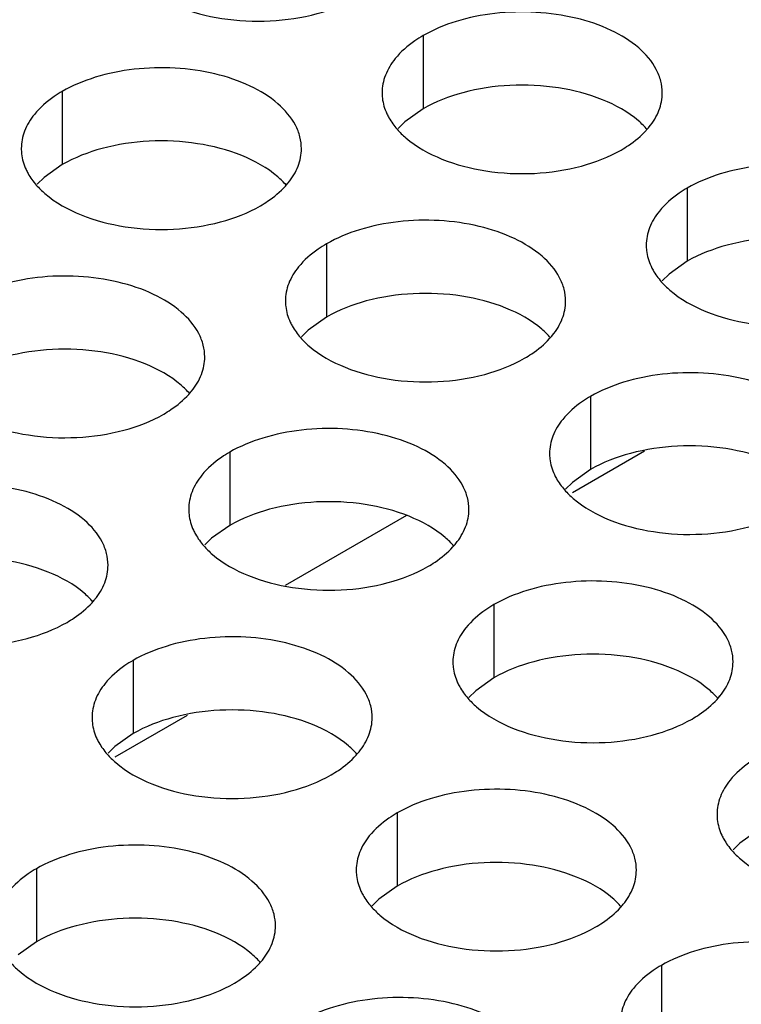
# Model space of a CAD drawing. Header units: inches. Extents: x 0 to 34, y 0 to 22.
# Tile 56 of 164: x 16.592 to 16.721, y 19.571 to 19.747. Entities that reach past the tile are written whole.
import ezdxf

# ---------------------------------------------------------------- set-up
doc = ezdxf.new("R2010")
doc.units = ezdxf.units.IN
doc.header["$LTSCALE"] = 1.87
doc.header["$MEASUREMENT"] = 0
doc.layers.get('0').update_dxf_attribs({"linetype": 'CONTINUOUS'})
doc.layers.add('02___PRT_ALL_AXES', color=7, linetype='CONTINUOUS')

msp = doc.modelspace()

# ---------------------------------------------------------------- linework, layer by layer
at = {"color": 7, "linetype": 'CONTINUOUS'}
for p, q in [((16.70356, 19.6696), (16.69067, 19.66216)), ((16.62191, 19.62246), (16.60902, 19.61502))]:
    msp.add_line(p, q, dxfattribs=at)
at = {"color": 3, "linetype": 'CONTINUOUS'}
msp.add_line((16.66105, 19.65812), (16.63943, 19.64564), dxfattribs=at)
at = {"layer": '02___PRT_ALL_AXES', "color": 7, "linetype": 'CONTINUOUS'}
for p, q in [((16.66403, 19.7438), (16.66403, 19.73073)), ((16.59964, 19.73384), (16.59964, 19.72077)), ((16.66403, 19.73073), (16.66078, 19.72842)), ((16.66078, 19.72842), (16.65957, 19.72723)), ((16.59964, 19.72077), (16.59638, 19.71846)), ((16.59638, 19.71846), (16.59517, 19.71726)), ((16.71117, 19.71658), (16.71117, 19.70352)), ((16.64678, 19.70662), (16.64678, 19.69355)), ((16.71117, 19.70352), (16.70792, 19.7012)), ((16.70792, 19.7012), (16.70671, 19.70001)), ((16.64678, 19.69355), (16.64352, 19.69124)), ((16.64352, 19.69124), (16.64231, 19.69005)), ((16.69392, 19.6794), (16.69392, 19.66634)), ((16.62952, 19.66944), (16.62952, 19.65637)), ((16.69392, 19.66634), (16.69066, 19.66402)), ((16.69066, 19.66402), (16.68945, 19.66283)), ((16.62952, 19.65637), (16.62627, 19.65406)), ((16.62627, 19.65406), (16.62506, 19.65287)), ((16.67666, 19.64222), (16.67666, 19.62915)), ((16.61227, 19.63226), (16.61227, 19.61919)), ((16.67666, 19.62915), (16.67341, 19.62684)), ((16.67341, 19.62684), (16.6722, 19.62565)), ((16.61227, 19.61919), (16.60901, 19.61688)), ((16.60901, 19.61688), (16.6078, 19.61568)), ((16.65941, 19.60504), (16.65941, 19.59197)), ((16.7238, 19.60194), (16.72055, 19.59962)), ((16.72055, 19.59962), (16.71934, 19.59843)), ((16.59501, 19.59507), (16.59501, 19.58201)), ((16.65941, 19.59197), (16.65615, 19.58966)), ((16.65615, 19.58966), (16.65494, 19.58847)), ((16.59501, 19.58201), (16.59176, 19.57969)), ((16.70655, 19.57782), (16.70655, 19.56476))]:
    msp.add_line(p, q, dxfattribs=at)
at = {"layer": '02___PRT_ALL_AXES', "color": 3, "linetype": 'CONTINUOUS'}
for centre in [(16.69377, 19.73607), (16.62937, 19.72611), (16.67651, 19.69889), (16.61212, 19.68893), (16.65926, 19.66171), (16.59486, 19.65174), (16.7064, 19.63449), (16.642, 19.62453), (16.68915, 19.59731), (16.62475, 19.58734)]:
    msp.add_arc(centre, 0.01363, 317.6963, 321.0163, dxfattribs=at)
for points, knots in [([(16.62023, 19.74899), (16.62275, 19.74797), (16.62823, 19.74656), (16.6367, 19.74615), (16.64494, 19.74737), (16.65003, 19.74932), (16.65225, 19.7506)], [0, 0, 0, 0, 0.247189, 0.509885, 0.767301, 1, 1, 1, 1]), ([(16.70671, 19.73358), (16.70671, 19.73429), (16.70652, 19.73575), (16.70537, 19.73866), (16.70245, 19.74202), (16.69743, 19.74507), (16.69116, 19.74717), (16.68413, 19.74816), (16.6769, 19.74796), (16.67007, 19.7466), (16.66588, 19.74487), (16.66403, 19.7438)], [0, 0, 0, 0, 0.042883, 0.087524, 0.186914, 0.304219, 0.43794, 0.582356, 0.729558, 0.871282, 1, 1, 1, 1]), ([(16.66403, 19.7438), (16.66353, 19.74351), (16.66171, 19.74236), (16.66004, 19.74092), (16.65905, 19.73969)], [0, 0, 0, 0, 0.268123, 1, 1, 1, 1]), ([(16.65905, 19.73969), (16.65833, 19.7388), (16.65715, 19.73688), (16.65671, 19.73466), (16.65671, 19.7336)], [0, 0, 0, 0, 0.520681, 1, 1, 1, 1]), ([(16.64231, 19.72362), (16.64231, 19.72433), (16.64213, 19.72579), (16.64097, 19.7287), (16.63805, 19.73206), (16.63303, 19.73511), (16.62676, 19.73721), (16.61974, 19.7382), (16.61251, 19.738), (16.60568, 19.73663), (16.60149, 19.7349), (16.59964, 19.73384)], [0, 0, 0, 0, 0.042883, 0.087524, 0.186914, 0.304219, 0.43794, 0.582356, 0.729558, 0.871282, 1, 1, 1, 1]), ([(16.59964, 19.73384), (16.59914, 19.73355), (16.59731, 19.7324), (16.59565, 19.73096), (16.59466, 19.72973)], [0, 0, 0, 0, 0.268123, 1, 1, 1, 1]), ([(16.65671, 19.7336), (16.65671, 19.73329), (16.65678, 19.732), (16.65715, 19.73074), (16.65756, 19.72986)], [0, 0, 0, 0, 0.245663, 1, 1, 1, 1]), ([(16.70437, 19.72749), (16.70509, 19.72838), (16.70627, 19.7303), (16.70671, 19.73252), (16.70671, 19.73358)], [0, 0, 0, 0, 0.520681, 1, 1, 1, 1]), ([(16.59466, 19.72973), (16.59393, 19.72884), (16.59276, 19.72692), (16.59232, 19.7247), (16.59232, 19.72364)], [0, 0, 0, 0, 0.520681, 1, 1, 1, 1]), ([(16.65756, 19.72986), (16.65767, 19.72961), (16.65818, 19.72863), (16.65884, 19.72772), (16.65939, 19.72709)], [0, 0, 0, 0, 0.240409, 1, 1, 1, 1]), ([(16.65939, 19.72709), (16.65987, 19.72654), (16.66218, 19.72428), (16.66507, 19.7227), (16.66737, 19.72177)], [0, 0, 0, 0, 0.226307, 1, 1, 1, 1]), ([(16.69939, 19.72338), (16.69982, 19.72364), (16.70143, 19.72464), (16.70292, 19.72586), (16.70385, 19.72689)], [0, 0, 0, 0, 0.265362, 1, 1, 1, 1]), ([(16.59232, 19.72364), (16.59232, 19.72332), (16.59239, 19.72204), (16.59276, 19.72077), (16.59317, 19.71989)], [0, 0, 0, 0, 0.245663, 1, 1, 1, 1]), ([(16.63997, 19.71753), (16.6407, 19.71842), (16.64187, 19.72034), (16.64231, 19.72256), (16.64231, 19.72362)], [0, 0, 0, 0, 0.520681, 1, 1, 1, 1]), ([(16.66737, 19.72177), (16.66989, 19.72075), (16.67537, 19.71934), (16.68384, 19.71893), (16.69208, 19.72015), (16.69717, 19.72211), (16.69939, 19.72338)], [0, 0, 0, 0, 0.247189, 0.509885, 0.767301, 1, 1, 1, 1]), ([(16.59317, 19.71989), (16.59328, 19.71965), (16.59379, 19.71866), (16.59444, 19.71776), (16.595, 19.71712)], [0, 0, 0, 0, 0.240409, 1, 1, 1, 1]), ([(16.75385, 19.70636), (16.75385, 19.70708), (16.75366, 19.70853), (16.75251, 19.71145), (16.74959, 19.71481), (16.74457, 19.71786), (16.7383, 19.71996), (16.73127, 19.72094), (16.72405, 19.72075), (16.71721, 19.71938), (16.71302, 19.71765), (16.71117, 19.71658)], [0, 0, 0, 0, 0.042883, 0.087524, 0.186914, 0.304219, 0.43794, 0.582356, 0.729558, 0.871282, 1, 1, 1, 1]), ([(16.595, 19.71712), (16.59548, 19.71658), (16.59778, 19.71432), (16.60067, 19.71274), (16.60298, 19.7118)], [0, 0, 0, 0, 0.226307, 1, 1, 1, 1]), ([(16.63499, 19.71342), (16.63543, 19.71367), (16.63704, 19.71467), (16.63852, 19.7159), (16.63946, 19.71693)], [0, 0, 0, 0, 0.265362, 1, 1, 1, 1]), ([(16.71117, 19.71658), (16.71067, 19.71629), (16.70885, 19.71514), (16.70719, 19.7137), (16.70619, 19.71247)], [0, 0, 0, 0, 0.268123, 1, 1, 1, 1]), ([(16.60298, 19.7118), (16.60549, 19.71079), (16.61098, 19.70938), (16.61945, 19.70897), (16.62768, 19.71019), (16.63278, 19.71214), (16.63499, 19.71342)], [0, 0, 0, 0, 0.247189, 0.509885, 0.767301, 1, 1, 1, 1]), ([(16.70619, 19.71247), (16.70547, 19.71158), (16.70429, 19.70966), (16.70385, 19.70744), (16.70385, 19.70638)], [0, 0, 0, 0, 0.520681, 1, 1, 1, 1]), ([(16.68945, 19.6964), (16.68945, 19.69711), (16.68927, 19.69857), (16.68812, 19.70148), (16.68519, 19.70484), (16.68017, 19.70789), (16.6739, 19.70999), (16.66688, 19.71098), (16.65965, 19.71078), (16.65282, 19.70941), (16.64863, 19.70769), (16.64678, 19.70662)], [0, 0, 0, 0, 0.042883, 0.087524, 0.186914, 0.304219, 0.43794, 0.582356, 0.729558, 0.871282, 1, 1, 1, 1]), ([(16.64678, 19.70662), (16.64628, 19.70633), (16.64445, 19.70518), (16.64279, 19.70374), (16.6418, 19.70251)], [0, 0, 0, 0, 0.268123, 1, 1, 1, 1]), ([(16.70385, 19.70638), (16.70385, 19.70607), (16.70392, 19.70478), (16.70429, 19.70352), (16.7047, 19.70264)], [0, 0, 0, 0, 0.245663, 1, 1, 1, 1]), ([(16.6418, 19.70251), (16.64107, 19.70162), (16.6399, 19.6997), (16.63946, 19.69748), (16.63946, 19.69642)], [0, 0, 0, 0, 0.520681, 1, 1, 1, 1]), ([(16.7047, 19.70264), (16.70481, 19.7024), (16.70532, 19.70141), (16.70598, 19.7005), (16.70653, 19.69987)], [0, 0, 0, 0, 0.240409, 1, 1, 1, 1]), ([(16.62506, 19.68644), (16.62506, 19.68715), (16.62487, 19.68861), (16.62372, 19.69152), (16.6208, 19.69488), (16.61578, 19.69793), (16.60951, 19.70003), (16.60248, 19.70102), (16.59526, 19.70082), (16.58842, 19.69945), (16.58423, 19.69772), (16.58238, 19.69665)], [0, 0, 0, 0, 0.042883, 0.087524, 0.186914, 0.304219, 0.43794, 0.582356, 0.729558, 0.871282, 1, 1, 1, 1]), ([(16.70653, 19.69987), (16.70701, 19.69932), (16.70932, 19.69707), (16.71221, 19.69548), (16.71451, 19.69455)], [0, 0, 0, 0, 0.226307, 1, 1, 1, 1]), ([(16.63946, 19.69642), (16.63946, 19.6961), (16.63953, 19.69482), (16.6399, 19.69355), (16.64031, 19.69267)], [0, 0, 0, 0, 0.245663, 1, 1, 1, 1]), ([(16.68711, 19.69031), (16.68784, 19.6912), (16.68901, 19.69312), (16.68945, 19.69534), (16.68945, 19.6964)], [0, 0, 0, 0, 0.520681, 1, 1, 1, 1]), ([(16.71451, 19.69455), (16.71703, 19.69353), (16.72251, 19.69212), (16.73098, 19.69171), (16.73922, 19.69293), (16.74431, 19.69489), (16.74653, 19.69617)], [0, 0, 0, 0, 0.247189, 0.509885, 0.767301, 1, 1, 1, 1]), ([(16.64031, 19.69267), (16.64042, 19.69243), (16.64093, 19.69145), (16.64158, 19.69054), (16.64214, 19.6899)], [0, 0, 0, 0, 0.240409, 1, 1, 1, 1]), ([(16.64214, 19.6899), (16.64262, 19.68936), (16.64492, 19.6871), (16.64781, 19.68552), (16.65012, 19.68459)], [0, 0, 0, 0, 0.226307, 1, 1, 1, 1]), ([(16.68213, 19.6862), (16.68257, 19.68646), (16.68418, 19.68746), (16.68566, 19.68868), (16.6866, 19.68971)], [0, 0, 0, 0, 0.265362, 1, 1, 1, 1]), ([(16.62272, 19.68035), (16.62344, 19.68124), (16.62462, 19.68316), (16.62506, 19.68538), (16.62506, 19.68644)], [0, 0, 0, 0, 0.520681, 1, 1, 1, 1]), ([(16.65012, 19.68459), (16.65263, 19.68357), (16.65812, 19.68216), (16.66659, 19.68175), (16.67482, 19.68297), (16.67992, 19.68492), (16.68213, 19.6862)], [0, 0, 0, 0, 0.247189, 0.509885, 0.767301, 1, 1, 1, 1]), ([(16.73659, 19.66918), (16.73659, 19.66989), (16.73641, 19.67135), (16.73526, 19.67426), (16.73233, 19.67763), (16.72731, 19.68068), (16.72104, 19.68278), (16.71402, 19.68376), (16.70679, 19.68356), (16.69996, 19.6822), (16.69577, 19.68047), (16.69392, 19.6794)], [0, 0, 0, 0, 0.042883, 0.087524, 0.186914, 0.304219, 0.43794, 0.582356, 0.729558, 0.871282, 1, 1, 1, 1]), ([(16.61774, 19.67624), (16.61817, 19.67649), (16.61978, 19.67749), (16.62127, 19.67872), (16.6222, 19.67975)], [0, 0, 0, 0, 0.265362, 1, 1, 1, 1]), ([(16.69392, 19.6794), (16.69342, 19.67911), (16.69159, 19.67796), (16.68993, 19.67652), (16.68894, 19.67529)], [0, 0, 0, 0, 0.268123, 1, 1, 1, 1]), ([(16.58572, 19.67462), (16.58824, 19.67361), (16.59372, 19.67219), (16.60219, 19.67179), (16.61043, 19.673), (16.61552, 19.67496), (16.61774, 19.67624)], [0, 0, 0, 0, 0.247189, 0.509885, 0.767301, 1, 1, 1, 1]), ([(16.6722, 19.65922), (16.6722, 19.65993), (16.67201, 19.66139), (16.67086, 19.6643), (16.66794, 19.66766), (16.66292, 19.67071), (16.65665, 19.67281), (16.64962, 19.6738), (16.6424, 19.6736), (16.63557, 19.67223), (16.63137, 19.6705), (16.62952, 19.66944)], [0, 0, 0, 0, 0.042883, 0.087524, 0.186914, 0.304219, 0.43794, 0.582356, 0.729558, 0.871282, 1, 1, 1, 1]), ([(16.68894, 19.67529), (16.68822, 19.6744), (16.68704, 19.67248), (16.6866, 19.67026), (16.6866, 19.6692)], [0, 0, 0, 0, 0.520681, 1, 1, 1, 1]), ([(16.62952, 19.66944), (16.62902, 19.66915), (16.6272, 19.668), (16.62554, 19.66656), (16.62454, 19.66533)], [0, 0, 0, 0, 0.268123, 1, 1, 1, 1]), ([(16.6866, 19.6692), (16.6866, 19.66889), (16.68667, 19.6676), (16.68704, 19.66634), (16.68745, 19.66546)], [0, 0, 0, 0, 0.245663, 1, 1, 1, 1]), ([(16.62454, 19.66533), (16.62382, 19.66444), (16.62264, 19.66252), (16.6222, 19.6603), (16.6222, 19.65924)], [0, 0, 0, 0, 0.520681, 1, 1, 1, 1]), ([(16.68745, 19.66546), (16.68756, 19.66521), (16.68807, 19.66423), (16.68873, 19.66332), (16.68928, 19.66269)], [0, 0, 0, 0, 0.240409, 1, 1, 1, 1]), ([(16.6078, 19.64926), (16.6078, 19.64997), (16.60762, 19.65143), (16.60647, 19.65434), (16.60354, 19.6577), (16.59852, 19.66075), (16.59225, 19.66285), (16.58523, 19.66384), (16.578, 19.66364), (16.57117, 19.66227), (16.56698, 19.66054), (16.56513, 19.65947)], [0, 0, 0, 0, 0.042883, 0.087524, 0.186914, 0.304219, 0.43794, 0.582356, 0.729558, 0.871282, 1, 1, 1, 1]), ([(16.68928, 19.66269), (16.68976, 19.66214), (16.69206, 19.65989), (16.69495, 19.6583), (16.69726, 19.65737)], [0, 0, 0, 0, 0.226307, 1, 1, 1, 1]), ([(16.6222, 19.65924), (16.6222, 19.65892), (16.62227, 19.65764), (16.62264, 19.65637), (16.62305, 19.65549)], [0, 0, 0, 0, 0.245663, 1, 1, 1, 1]), ([(16.66986, 19.65313), (16.67058, 19.65402), (16.67176, 19.65594), (16.6722, 19.65816), (16.6722, 19.65922)], [0, 0, 0, 0, 0.520681, 1, 1, 1, 1]), ([(16.69726, 19.65737), (16.69977, 19.65635), (16.70526, 19.65494), (16.71373, 19.65453), (16.72196, 19.65575), (16.72706, 19.65771), (16.72927, 19.65899)], [0, 0, 0, 0, 0.247189, 0.509885, 0.767301, 1, 1, 1, 1]), ([(16.62305, 19.65549), (16.62316, 19.65525), (16.62367, 19.65426), (16.62433, 19.65336), (16.62489, 19.65272)], [0, 0, 0, 0, 0.240409, 1, 1, 1, 1]), ([(16.62489, 19.65272), (16.62536, 19.65218), (16.62767, 19.64992), (16.63056, 19.64834), (16.63286, 19.64741)], [0, 0, 0, 0, 0.226307, 1, 1, 1, 1]), ([(16.66488, 19.64902), (16.66531, 19.64927), (16.66692, 19.65028), (16.66841, 19.6515), (16.66934, 19.65253)], [0, 0, 0, 0, 0.265362, 1, 1, 1, 1]), ([(16.60546, 19.64317), (16.60619, 19.64406), (16.60736, 19.64598), (16.6078, 19.6482), (16.6078, 19.64926)], [0, 0, 0, 0, 0.520681, 1, 1, 1, 1]), ([(16.63286, 19.64741), (16.63538, 19.64639), (16.64086, 19.64498), (16.64933, 19.64457), (16.65757, 19.64579), (16.66266, 19.64774), (16.66488, 19.64902)], [0, 0, 0, 0, 0.247189, 0.509885, 0.767301, 1, 1, 1, 1]), ([(16.71934, 19.632), (16.71934, 19.63271), (16.71915, 19.63417), (16.718, 19.63708), (16.71508, 19.64044), (16.71006, 19.64349), (16.70379, 19.64559), (16.69676, 19.64658), (16.68954, 19.64638), (16.68271, 19.64502), (16.67851, 19.64329), (16.67666, 19.64222)], [0, 0, 0, 0, 0.042883, 0.087524, 0.186914, 0.304219, 0.43794, 0.582356, 0.729558, 0.871282, 1, 1, 1, 1]), ([(16.60048, 19.63906), (16.60092, 19.63931), (16.60253, 19.64031), (16.60401, 19.64154), (16.60495, 19.64257)], [0, 0, 0, 0, 0.265362, 1, 1, 1, 1]), ([(16.67666, 19.64222), (16.67616, 19.64193), (16.67434, 19.64078), (16.67268, 19.63934), (16.67168, 19.63811)], [0, 0, 0, 0, 0.268123, 1, 1, 1, 1]), ([(16.56847, 19.63744), (16.57098, 19.63642), (16.57647, 19.63501), (16.58494, 19.6346), (16.59317, 19.63582), (16.59827, 19.63778), (16.60048, 19.63906)], [0, 0, 0, 0, 0.247189, 0.509885, 0.767301, 1, 1, 1, 1]), ([(16.67168, 19.63811), (16.67096, 19.63722), (16.66979, 19.6353), (16.66934, 19.63308), (16.66934, 19.63202)], [0, 0, 0, 0, 0.520681, 1, 1, 1, 1]), ([(16.65494, 19.62204), (16.65495, 19.62275), (16.65476, 19.62421), (16.65361, 19.62712), (16.65068, 19.63048), (16.64566, 19.63353), (16.63939, 19.63563), (16.63237, 19.63662), (16.62514, 19.63642), (16.61831, 19.63505), (16.61412, 19.63332), (16.61227, 19.63226)], [0, 0, 0, 0, 0.042883, 0.087524, 0.186914, 0.304219, 0.43794, 0.582356, 0.729558, 0.871282, 1, 1, 1, 1]), ([(16.61227, 19.63226), (16.61177, 19.63197), (16.60994, 19.63082), (16.60828, 19.62938), (16.60729, 19.62815)], [0, 0, 0, 0, 0.268123, 1, 1, 1, 1]), ([(16.66934, 19.63202), (16.66934, 19.6317), (16.66941, 19.63042), (16.66978, 19.62916), (16.67019, 19.62828)], [0, 0, 0, 0, 0.245663, 1, 1, 1, 1]), ([(16.717, 19.62591), (16.71772, 19.6268), (16.7189, 19.62872), (16.71934, 19.63094), (16.71934, 19.632)], [0, 0, 0, 0, 0.520681, 1, 1, 1, 1]), ([(16.60729, 19.62815), (16.60657, 19.62726), (16.60539, 19.62534), (16.60495, 19.62312), (16.60495, 19.62206)], [0, 0, 0, 0, 0.520681, 1, 1, 1, 1]), ([(16.67019, 19.62828), (16.6703, 19.62803), (16.67081, 19.62705), (16.67147, 19.62614), (16.67203, 19.6255)], [0, 0, 0, 0, 0.240409, 1, 1, 1, 1]), ([(16.67203, 19.6255), (16.6725, 19.62496), (16.67481, 19.6227), (16.6777, 19.62112), (16.68, 19.62019)], [0, 0, 0, 0, 0.226307, 1, 1, 1, 1]), ([(16.71202, 19.6218), (16.71245, 19.62206), (16.71406, 19.62306), (16.71555, 19.62428), (16.71648, 19.62531)], [0, 0, 0, 0, 0.265362, 1, 1, 1, 1]), ([(16.60495, 19.62206), (16.60495, 19.62174), (16.60502, 19.62046), (16.60539, 19.61919), (16.6058, 19.61831)], [0, 0, 0, 0, 0.245663, 1, 1, 1, 1]), ([(16.6526, 19.61595), (16.65333, 19.61684), (16.6545, 19.61876), (16.65494, 19.62098), (16.65494, 19.62204)], [0, 0, 0, 0, 0.520681, 1, 1, 1, 1]), ([(16.68, 19.62019), (16.68252, 19.61917), (16.688, 19.61776), (16.69648, 19.61735), (16.70471, 19.61857), (16.7098, 19.62053), (16.71202, 19.6218)], [0, 0, 0, 0, 0.247189, 0.509885, 0.767301, 1, 1, 1, 1]), ([(16.6058, 19.61831), (16.60591, 19.61807), (16.60642, 19.61708), (16.60708, 19.61618), (16.60763, 19.61554)], [0, 0, 0, 0, 0.240409, 1, 1, 1, 1]), ([(16.60763, 19.61554), (16.60811, 19.615), (16.61041, 19.61274), (16.6133, 19.61116), (16.61561, 19.61022)], [0, 0, 0, 0, 0.226307, 1, 1, 1, 1]), ([(16.64762, 19.61184), (16.64806, 19.61209), (16.64967, 19.61309), (16.65115, 19.61432), (16.65209, 19.61535)], [0, 0, 0, 0, 0.265362, 1, 1, 1, 1]), ([(16.7238, 19.615), (16.7233, 19.61471), (16.72148, 19.61356), (16.71982, 19.61212), (16.71882, 19.61089)], [0, 0, 0, 0, 0.268123, 1, 1, 1, 1]), ([(16.61561, 19.61022), (16.61812, 19.60921), (16.62361, 19.6078), (16.63208, 19.60739), (16.64031, 19.60861), (16.64541, 19.61056), (16.64762, 19.61184)], [0, 0, 0, 0, 0.247189, 0.509885, 0.767301, 1, 1, 1, 1]), ([(16.71882, 19.61089), (16.7181, 19.61), (16.71693, 19.60808), (16.71648, 19.60586), (16.71648, 19.6048)], [0, 0, 0, 0, 0.520681, 1, 1, 1, 1]), ([(16.70209, 19.59482), (16.70209, 19.59553), (16.7019, 19.59699), (16.70075, 19.5999), (16.69782, 19.60326), (16.6928, 19.60631), (16.68653, 19.60841), (16.67951, 19.6094), (16.67228, 19.6092), (16.66545, 19.60783), (16.66126, 19.60611), (16.65941, 19.60504)], [0, 0, 0, 0, 0.042883, 0.087524, 0.186914, 0.304219, 0.43794, 0.582356, 0.729558, 0.871282, 1, 1, 1, 1]), ([(16.65941, 19.60504), (16.65891, 19.60475), (16.65708, 19.6036), (16.65542, 19.60216), (16.65443, 19.60093)], [0, 0, 0, 0, 0.268123, 1, 1, 1, 1]), ([(16.71648, 19.6048), (16.71648, 19.60449), (16.71655, 19.6032), (16.71692, 19.60194), (16.71733, 19.60106)], [0, 0, 0, 0, 0.245663, 1, 1, 1, 1]), ([(16.65443, 19.60093), (16.65371, 19.60004), (16.65253, 19.59812), (16.65209, 19.5959), (16.65209, 19.59484)], [0, 0, 0, 0, 0.520681, 1, 1, 1, 1]), ([(16.71733, 19.60106), (16.71745, 19.60082), (16.71795, 19.59983), (16.71861, 19.59892), (16.71917, 19.59829)], [0, 0, 0, 0, 0.240409, 1, 1, 1, 1]), ([(16.63769, 19.58486), (16.63769, 19.58557), (16.6375, 19.58703), (16.63635, 19.58994), (16.63343, 19.5933), (16.62841, 19.59635), (16.62214, 19.59845), (16.61511, 19.59944), (16.60789, 19.59924), (16.60106, 19.59787), (16.59686, 19.59614), (16.59501, 19.59507)], [0, 0, 0, 0, 0.042883, 0.087524, 0.186914, 0.304219, 0.43794, 0.582356, 0.729558, 0.871282, 1, 1, 1, 1]), ([(16.71917, 19.59829), (16.71964, 19.59774), (16.72195, 19.59549), (16.72484, 19.5939), (16.72714, 19.59297)], [0, 0, 0, 0, 0.226307, 1, 1, 1, 1]), ([(16.59501, 19.59507), (16.59451, 19.59479), (16.59269, 19.59364), (16.59103, 19.5922), (16.59003, 19.59097)], [0, 0, 0, 0, 0.268123, 1, 1, 1, 1]), ([(16.65209, 19.59484), (16.65209, 19.59452), (16.65216, 19.59324), (16.65253, 19.59197), (16.65294, 19.59109)], [0, 0, 0, 0, 0.245663, 1, 1, 1, 1]), ([(16.69974, 19.58873), (16.70047, 19.58962), (16.70164, 19.59154), (16.70208, 19.59376), (16.70209, 19.59482)], [0, 0, 0, 0, 0.520681, 1, 1, 1, 1]), ([(16.65294, 19.59109), (16.65305, 19.59085), (16.65356, 19.58986), (16.65422, 19.58896), (16.65477, 19.58832)], [0, 0, 0, 0, 0.240409, 1, 1, 1, 1]), ([(16.65477, 19.58832), (16.65525, 19.58778), (16.65755, 19.58552), (16.66044, 19.58394), (16.66275, 19.58301)], [0, 0, 0, 0, 0.226307, 1, 1, 1, 1]), ([(16.69476, 19.58462), (16.6952, 19.58488), (16.69681, 19.58588), (16.69829, 19.5871), (16.69923, 19.58813)], [0, 0, 0, 0, 0.265362, 1, 1, 1, 1]), ([(16.63535, 19.57877), (16.63607, 19.57966), (16.63725, 19.58158), (16.63769, 19.5838), (16.63769, 19.58486)], [0, 0, 0, 0, 0.520681, 1, 1, 1, 1]), ([(16.66275, 19.58301), (16.66527, 19.58199), (16.67075, 19.58058), (16.67922, 19.58017), (16.68745, 19.58139), (16.69255, 19.58334), (16.69476, 19.58462)], [0, 0, 0, 0, 0.247189, 0.509885, 0.767301, 1, 1, 1, 1]), ([(16.74923, 19.5676), (16.74923, 19.56831), (16.74904, 19.56977), (16.74789, 19.57268), (16.74496, 19.57605), (16.73994, 19.5791), (16.73367, 19.58119), (16.72665, 19.58218), (16.71942, 19.58198), (16.71259, 19.58062), (16.7084, 19.57889), (16.70655, 19.57782)], [0, 0, 0, 0, 0.042883, 0.087524, 0.186914, 0.304219, 0.43794, 0.582356, 0.729558, 0.871282, 1, 1, 1, 1]), ([(16.59038, 19.57836), (16.59085, 19.57781), (16.59316, 19.57556), (16.59605, 19.57398), (16.59835, 19.57304)], [0, 0, 0, 0, 0.226307, 1, 1, 1, 1]), ([(16.63037, 19.57466), (16.6308, 19.57491), (16.63241, 19.57591), (16.6339, 19.57714), (16.63483, 19.57817)], [0, 0, 0, 0, 0.265362, 1, 1, 1, 1]), ([(16.70655, 19.57782), (16.70605, 19.57753), (16.70422, 19.57638), (16.70256, 19.57494), (16.70157, 19.57371)], [0, 0, 0, 0, 0.268123, 1, 1, 1, 1]), ([(16.59835, 19.57304), (16.60087, 19.57203), (16.60635, 19.57061), (16.61483, 19.57021), (16.62306, 19.57142), (16.62815, 19.57338), (16.63037, 19.57466)], [0, 0, 0, 0, 0.247189, 0.509885, 0.767301, 1, 1, 1, 1]), ([(16.70157, 19.57371), (16.70085, 19.57282), (16.69967, 19.5709), (16.69923, 19.56868), (16.69923, 19.56762)], [0, 0, 0, 0, 0.520681, 1, 1, 1, 1]), ([(16.68483, 19.55764), (16.68483, 19.55835), (16.68464, 19.55981), (16.68349, 19.56272), (16.68057, 19.56608), (16.67555, 19.56913), (16.66928, 19.57123), (16.66225, 19.57222), (16.65503, 19.57202), (16.6482, 19.57065), (16.644, 19.56892), (16.64215, 19.56786)], [0, 0, 0, 0, 0.042883, 0.087524, 0.186914, 0.304219, 0.43794, 0.582356, 0.729558, 0.871282, 1, 1, 1, 1])]:
    msp.add_open_spline(points, degree=3, knots=knots, dxfattribs=at)
at = {"layer": '02___PRT_ALL_AXES', "color": 7, "linetype": 'CONTINUOUS'}
for points, knots in [([(16.69605, 19.73235), (16.69353, 19.73337), (16.68805, 19.73478), (16.67958, 19.73519), (16.67134, 19.73397), (16.66625, 19.73201), (16.66403, 19.73073)], [0, 0, 0, 0, 0.247189, 0.509885, 0.767301, 1, 1, 1, 1]), ([(16.70403, 19.72703), (16.70355, 19.72758), (16.70124, 19.72983), (16.69835, 19.73142), (16.69605, 19.73235)], [0, 0, 0, 0, 0.226307, 1, 1, 1, 1]), ([(16.63165, 19.72239), (16.62914, 19.72341), (16.62365, 19.72482), (16.61518, 19.72523), (16.60695, 19.72401), (16.60185, 19.72205), (16.59964, 19.72077)], [0, 0, 0, 0, 0.247189, 0.509885, 0.767301, 1, 1, 1, 1]), ([(16.63963, 19.71707), (16.63915, 19.71762), (16.63685, 19.71987), (16.63396, 19.72146), (16.63165, 19.72239)], [0, 0, 0, 0, 0.226307, 1, 1, 1, 1]), ([(16.74319, 19.70513), (16.74067, 19.70615), (16.73519, 19.70756), (16.72672, 19.70797), (16.71848, 19.70675), (16.71339, 19.7048), (16.71117, 19.70352)], [0, 0, 0, 0, 0.247189, 0.509885, 0.767301, 1, 1, 1, 1]), ([(16.67879, 19.69517), (16.67628, 19.69619), (16.67079, 19.6976), (16.66232, 19.69801), (16.65409, 19.69679), (16.64899, 19.69483), (16.64678, 19.69355)], [0, 0, 0, 0, 0.247189, 0.509885, 0.767301, 1, 1, 1, 1]), ([(16.68677, 19.68985), (16.68629, 19.6904), (16.68399, 19.69265), (16.6811, 19.69424), (16.67879, 19.69517)], [0, 0, 0, 0, 0.226307, 1, 1, 1, 1]), ([(16.6144, 19.68521), (16.61188, 19.68623), (16.6064, 19.68764), (16.59793, 19.68805), (16.58969, 19.68683), (16.5846, 19.68487), (16.58238, 19.68359)], [0, 0, 0, 0, 0.247189, 0.509885, 0.767301, 1, 1, 1, 1]), ([(16.62238, 19.67989), (16.6219, 19.68044), (16.61959, 19.68269), (16.6167, 19.68428), (16.6144, 19.68521)], [0, 0, 0, 0, 0.226307, 1, 1, 1, 1]), ([(16.72593, 19.66795), (16.72342, 19.66897), (16.71793, 19.67038), (16.70946, 19.67079), (16.70123, 19.66957), (16.69613, 19.66761), (16.69392, 19.66634)], [0, 0, 0, 0, 0.247189, 0.509885, 0.767301, 1, 1, 1, 1]), ([(16.66154, 19.65799), (16.65902, 19.65901), (16.65354, 19.66042), (16.64507, 19.66083), (16.63683, 19.65961), (16.63174, 19.65765), (16.62952, 19.65637)], [0, 0, 0, 0, 0.247189, 0.509885, 0.767301, 1, 1, 1, 1]), ([(16.66952, 19.65267), (16.66904, 19.65322), (16.66673, 19.65547), (16.66384, 19.65706), (16.66154, 19.65799)], [0, 0, 0, 0, 0.226307, 1, 1, 1, 1]), ([(16.59714, 19.64803), (16.59463, 19.64905), (16.58914, 19.65046), (16.58067, 19.65087), (16.57244, 19.64965), (16.56734, 19.64769), (16.56513, 19.64641)], [0, 0, 0, 0, 0.247189, 0.509885, 0.767301, 1, 1, 1, 1]), ([(16.60512, 19.64271), (16.60464, 19.64326), (16.60234, 19.64551), (16.59945, 19.6471), (16.59714, 19.64803)], [0, 0, 0, 0, 0.226307, 1, 1, 1, 1]), ([(16.70868, 19.63077), (16.70616, 19.63179), (16.70068, 19.6332), (16.69221, 19.63361), (16.68397, 19.63239), (16.67888, 19.63043), (16.67666, 19.62915)], [0, 0, 0, 0, 0.247189, 0.509885, 0.767301, 1, 1, 1, 1]), ([(16.71666, 19.62545), (16.71618, 19.626), (16.71387, 19.62825), (16.71098, 19.62984), (16.70868, 19.63077)], [0, 0, 0, 0, 0.226307, 1, 1, 1, 1]), ([(16.64429, 19.62081), (16.64177, 19.62183), (16.63628, 19.62324), (16.62781, 19.62365), (16.61958, 19.62243), (16.61448, 19.62047), (16.61227, 19.61919)], [0, 0, 0, 0, 0.247189, 0.509885, 0.767301, 1, 1, 1, 1]), ([(16.65226, 19.61549), (16.65178, 19.61604), (16.64948, 19.61829), (16.64659, 19.61988), (16.64429, 19.62081)], [0, 0, 0, 0, 0.226307, 1, 1, 1, 1]), ([(16.69143, 19.59359), (16.68891, 19.59461), (16.68342, 19.59602), (16.67495, 19.59643), (16.66672, 19.59521), (16.66162, 19.59325), (16.65941, 19.59197)], [0, 0, 0, 0, 0.247189, 0.509885, 0.767301, 1, 1, 1, 1]), ([(16.6994, 19.58827), (16.69892, 19.58882), (16.69662, 19.59107), (16.69373, 19.59266), (16.69143, 19.59359)], [0, 0, 0, 0, 0.226307, 1, 1, 1, 1]), ([(16.62703, 19.58363), (16.62451, 19.58465), (16.61903, 19.58606), (16.61056, 19.58647), (16.60232, 19.58525), (16.59723, 19.58329), (16.59501, 19.58201)], [0, 0, 0, 0, 0.247189, 0.509885, 0.767301, 1, 1, 1, 1]), ([(16.63501, 19.57831), (16.63453, 19.57886), (16.63222, 19.58111), (16.62933, 19.5827), (16.62703, 19.58363)], [0, 0, 0, 0, 0.226307, 1, 1, 1, 1])]:
    msp.add_open_spline(points, degree=3, knots=knots, dxfattribs=at)

doc.saveas('drawing.dxf')
